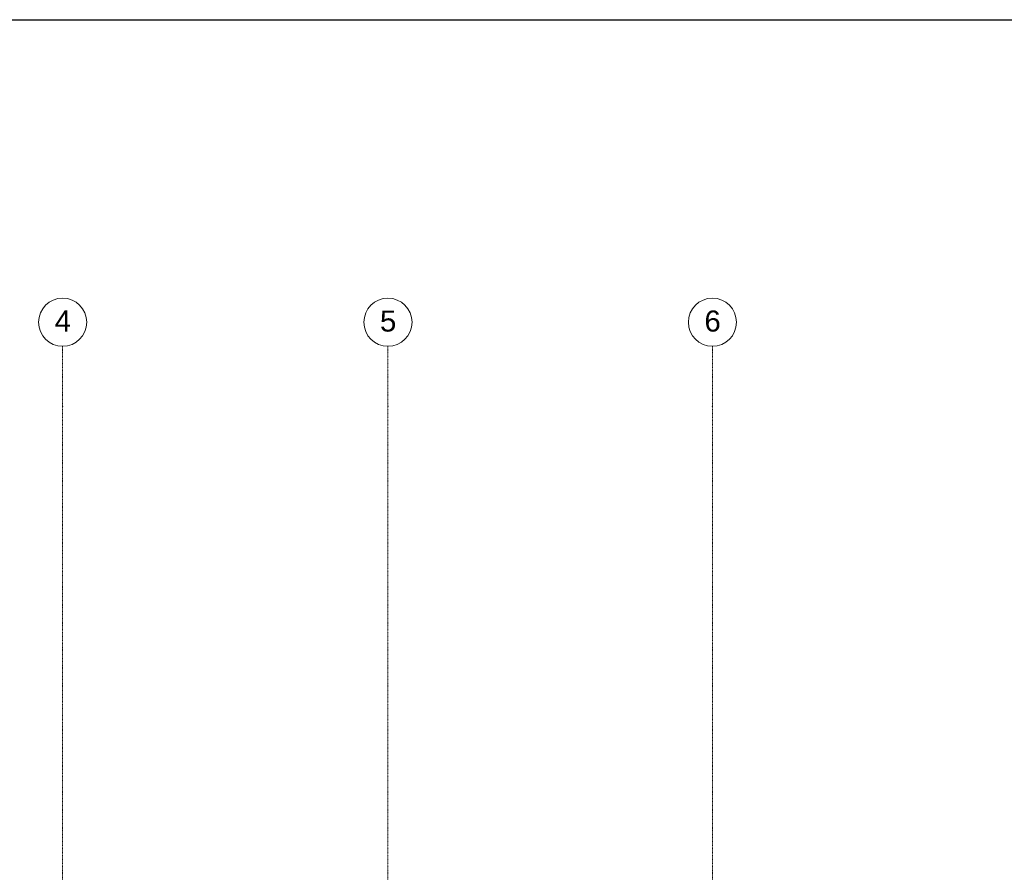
# Model space of a CAD drawing. Header units: centimetres. Extents: x -1589 to 108054, y -205274 to 31709.
# Tile 38 of 256: x 50760 to 67126, y -75644 to -61465. Entities that reach past the tile are written whole.
import ezdxf

# ---------------------------------------------------------------- set-up
doc = ezdxf.new("R2010")
doc.units = ezdxf.units.CM
doc.header["$LTSCALE"] = 0.01
doc.header["$MEASUREMENT"] = 0
doc.linetypes.add('Kropki i Kreski', pattern=[72, 36, -18, 0, -18])
doc.layers.add('4_osie.ISTN', color=7, linetype='Continuous')
doc.styles.add('GENERATED_STYLE_1', font='txt')

msp = doc.modelspace()

# ---------------------------------------------------------------- linework, layer by layer
at = {"ltscale": 10}
msp.add_lwpolyline([(18353.62342, -120865.14197), (18353.62342, -91165.14197), (18353.62342, -61465.14197), (108053.62342, -61465.14197)], dxfattribs=at)
at = {"layer": '4_osie.ISTN', "color": 7, "linetype": 'Kropki i Kreski', "lineweight": 0, "ltscale": 10}
for p, q in [((51474.38766, -67896.26442), (51474.38766, -66896.26442)), ((56881.35997, -67896.26442), (56881.35997, -66896.26442)), ((62274.38766, -67896.26442), (62274.38766, -66896.26442)), ((51474.38766, -105096.35865), (51474.38766, -67896.26442)), ((56881.35997, -105096.35865), (56881.35997, -67896.26442)), ((62274.38766, -105096.35865), (62274.38766, -67896.26442))]:
    msp.add_line(p, q, dxfattribs=at)
at = {"layer": '4_osie.ISTN', "color": 7, "linetype": 'Continuous', "lineweight": 0, "ltscale": 10}
for centre in [(51474.38766, -66496.26442), (56881.35997, -66496.26442), (62274.38766, -66496.26442)]:
    msp.add_circle(centre, 400, dxfattribs=at)
at = {"layer": '4_osie.ISTN', "color": 7, "linetype": 'Kropki i Kreski', "lineweight": 0, "ltscale": 10}
for p in [(51474.38766, -67896.26442), (51474.38766, -67896.26442), (56881.35997, -67896.26442), (56881.35997, -67896.26442), (62274.38766, -67896.26442), (62274.38766, -67896.26442)]:
    msp.add_point(p, dxfattribs=at)

# ---------------------------------------------------------------- texts
at = {"layer": '4_osie.ISTN', "color": 7, "lineweight": 0, "ltscale": 10, "char_height": 350, "attachment_point": 4, "style": 'GENERATED_STYLE_1'}
for s, insert in [('\\A1;{\\pql;\\pt0;\\fArial|b0|i0|c238|p38;4}', (51341.58716, -66476.26392)), ('\\A1;{\\pql;\\pt0;\\fArial|b0|i0|c238|p38;5}', (56748.55947, -66479.14392)), ('\\A1;{\\pql;\\pt0;\\fArial|b0|i0|c238|p38;6}', (62141.58716, -66479.14392))]:
    msp.add_mtext(s, dxfattribs=dict(at, insert=insert))

doc.saveas('drawing.dxf')
